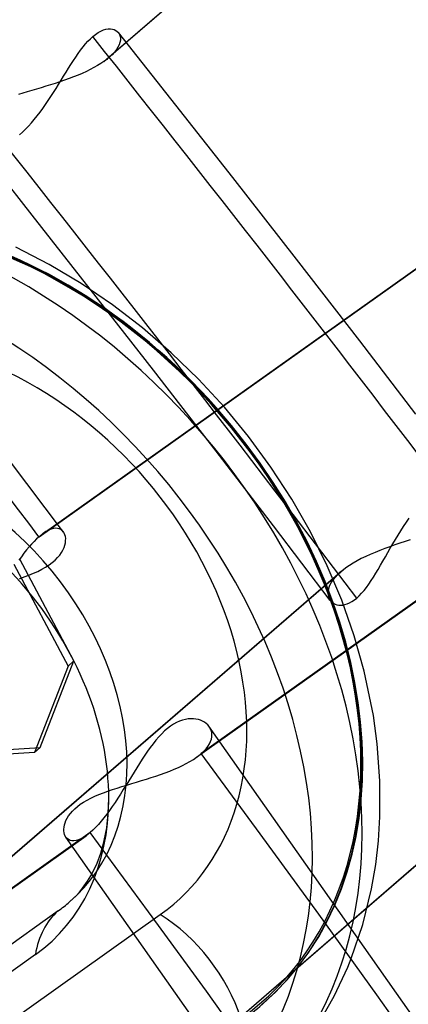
# Model space of a CAD drawing. Header units: millimetres. Extents: x -192 to 186, y -241 to 236.
# Tile 78 of 87: x 109.22 to 112.5, y 74.38 to 82.68. Entities that reach past the tile are written whole.
import ezdxf

# ---------------------------------------------------------------- set-up
doc = ezdxf.new("R2010")
doc.units = ezdxf.units.MM
doc.layers.add('MAIN-1', color=7, linetype='Continuous')
doc.layers.add('MAIN-2', color=7, linetype='Continuous')

msp = doc.modelspace()

# ---------------------------------------------------------------- linework, layer by layer
at = {"layer": 'MAIN-1'}
for p, q in [((110.0566, 82.5752), (110.057, 82.5746)), ((110.057, 82.5746), (110.0574, 82.5741)), ((110.0574, 82.5741), (110.0578, 82.5736)), ((110.0578, 82.5736), (110.0582, 82.573)), ((110.0582, 82.573), (110.0586, 82.5725)), ((110.0586, 82.5725), (110.059, 82.5719))]:
    msp.add_line(p, q, dxfattribs=at)
for centre, major_axis, start_param, end_param in [((-0.5, -0.433), (106.0539, -122.4605), 0.713724, 3.466968), ((-4.75, -4.1136), (-100.4893, 116.0351), -2.427868, -0.857072)]:
    msp.add_ellipse(centre, major_axis=major_axis, ratio=0.75, start_param=start_param, end_param=end_param, dxfattribs=at)
at = {"layer": 'MAIN-2'}
for p, q in [((109.934, 82.3322), (113.5716, 85.4825)), ((113.623, 85.5232), (109.9793, 82.3676)), ((109.3872, 78.3231), (115.7382, 82.8408)), ((109.4225, 78.3511), (115.7777, 82.8717)), ((109.8399, 82.5422), (109.8631, 82.5608)), ((109.8631, 82.5608), (109.886, 82.5763)), ((109.886, 82.5763), (109.9085, 82.5887)), ((109.9085, 82.5887), (109.9302, 82.5977)), ((109.9302, 82.5977), (109.9509, 82.6037)), ((109.9509, 82.6037), (109.9705, 82.6068)), ((109.9705, 82.6068), (109.9888, 82.6072)), ((109.9888, 82.6072), (110.0058, 82.6051)), ((110.0058, 82.6051), (110.0211, 82.6007)), ((110.0211, 82.6007), (110.0348, 82.5941)), ((110.0348, 82.5941), (110.0467, 82.5855)), ((110.0467, 82.5855), (110.0566, 82.5752)), ((110.5395, 81.9645), (110.0566, 82.5752)), ((110.059, 82.5719), (110.0665, 82.5588)), ((110.0665, 82.5588), (110.0714, 82.5442)), ((109.7583, 82.4547), (109.7789, 82.4798)), ((109.7789, 82.4798), (109.7994, 82.5028)), ((109.7994, 82.5028), (109.8197, 82.5236)), ((109.8197, 82.5236), (109.8399, 82.5422)), ((110.0626, 82.4731), (110.0527, 82.4529)), ((110.0693, 82.4925), (110.0626, 82.4731)), ((110.0729, 82.5109), (110.0693, 82.4925)), ((110.0714, 82.5442), (110.0736, 82.5282)), ((110.0736, 82.5282), (110.0729, 82.5109)), ((109.6971, 82.3698), (109.7175, 82.3995)), ((109.7175, 82.3995), (109.7379, 82.4278)), ((109.7379, 82.4278), (109.7583, 82.4547)), ((110.0029, 82.3895), (109.9796, 82.3679)), ((110.0228, 82.411), (110.0029, 82.3895)), ((110.0394, 82.4321), (110.0228, 82.411)), ((110.0527, 82.4529), (110.0394, 82.4321)), ((109.636, 82.2746), (109.6564, 82.3072)), ((109.6564, 82.3072), (109.6768, 82.339)), ((109.6768, 82.339), (109.6971, 82.3698)), ((109.908, 82.3147), (109.8801, 82.2974)), ((109.934, 82.3322), (109.908, 82.3147)), ((109.9422, 82.3382), (109.934, 82.3322)), ((109.9502, 82.3441), (109.9422, 82.3382)), ((109.9579, 82.35), (109.9502, 82.3441)), ((109.9654, 82.356), (109.9579, 82.35)), ((109.9726, 82.3619), (109.9654, 82.356)), ((109.9796, 82.3679), (109.9726, 82.3619)), ((109.5947, 82.2075), (109.6154, 82.2413)), ((109.6154, 82.2413), (109.636, 82.2746)), ((109.7515, 82.2319), (109.7158, 82.2166)), ((109.7861, 82.2477), (109.7515, 82.2319)), ((109.8191, 82.2639), (109.7861, 82.2477)), ((109.8505, 82.2805), (109.8191, 82.2639)), ((109.8801, 82.2974), (109.8505, 82.2805)), ((109.5245, 82.1474), (109.4847, 82.1349)), ((109.564, 82.1604), (109.5245, 82.1474)), ((109.5312, 82.1044), (109.5526, 82.1389)), ((109.5526, 82.1389), (109.5738, 82.1733)), ((109.6031, 82.1738), (109.564, 82.1604)), ((109.5738, 82.1733), (109.5947, 82.2075)), ((109.6415, 82.1876), (109.6031, 82.1738)), ((109.6791, 82.2019), (109.6415, 82.1876)), ((109.7158, 82.2166), (109.6791, 82.2019)), ((109.2511, 82.066), (109.2142, 82.055)), ((109.2888, 82.077), (109.2511, 82.066)), ((109.3272, 82.0882), (109.2888, 82.077)), ((109.3661, 82.0995), (109.3272, 82.0882)), ((109.4054, 82.111), (109.3661, 82.0995)), ((109.445, 82.1228), (109.4054, 82.111)), ((109.4847, 82.1349), (109.445, 82.1228)), ((109.4875, 82.0357), (109.5095, 82.07)), ((109.5095, 82.07), (109.5312, 82.1044)), ((109.4423, 81.9685), (109.4651, 82.0019)), ((109.4651, 82.0019), (109.4875, 82.0357)), ((109.3719, 81.8727), (109.3957, 81.9038)), ((109.3957, 81.9038), (109.4192, 81.9357)), ((109.4192, 81.9357), (109.4423, 81.9685)), ((111.0202, 81.3521), (110.5395, 81.9645)), ((109.2984, 81.786), (109.3232, 81.8136)), ((109.3232, 81.8136), (109.3477, 81.8426)), ((109.3477, 81.8426), (109.3719, 81.8727)), ((109.2233, 81.7129), (109.2484, 81.7356)), ((109.2484, 81.7356), (109.2734, 81.76)), ((109.2734, 81.76), (109.2984, 81.786)), ((109.3302, 81.0352), (108.839, 81.6562)), ((111.5558, 80.6643), (111.0202, 81.3521)), ((109.819, 80.4125), (109.3302, 81.0352)), ((110.7145, 76.4629), (117.072, 80.9852)), ((117.1073, 81.0131), (110.7539, 76.4938)), ((109.4731, 80.62), (109.1917, 80.7654)), ((112.089, 79.9747), (111.5558, 80.6643)), ((109.7437, 80.4585), (109.4731, 80.62)), ((110.0073, 80.279), (109.7437, 80.4585)), ((110.3511, 79.7294), (109.819, 80.4125)), ((110.2594, 80.0848), (110.0073, 80.279)), ((110.5017, 79.875), (110.2594, 80.0848)), ((112.5627, 79.3572), (112.089, 79.9747)), ((110.7314, 79.6521), (110.5017, 79.875)), ((110.8806, 79.0445), (110.3511, 79.7294)), ((110.9488, 79.416), (110.7314, 79.6521)), ((111.1526, 79.168), (110.9488, 79.416)), ((111.3417, 78.9096), (111.1526, 79.168)), ((111.3623, 78.4165), (110.8806, 79.0445)), ((109.5949, 78.3629), (109.1288, 78.9771)), ((111.5161, 78.6406), (111.3417, 78.9096)), ((111.6736, 78.3641), (111.5161, 78.6406)), ((111.8416, 77.7868), (111.3623, 78.4165)), ((112.436, 78.3742), (112.4593, 78.4102)), ((112.4593, 78.4102), (112.4829, 78.4454)), ((112.4829, 78.4454), (112.5071, 78.4799)), ((109.3872, 78.3231), (109.3666, 78.3045)), ((109.3932, 78.3283), (109.3872, 78.3231)), ((109.3992, 78.3333), (109.3932, 78.3283)), ((109.4051, 78.338), (109.3992, 78.3333)), ((109.411, 78.3426), (109.4051, 78.338)), ((109.4169, 78.347), (109.411, 78.3426)), ((109.4227, 78.3512), (109.4169, 78.347)), ((109.4457, 78.3663), (109.4227, 78.3512)), ((109.4678, 78.3782), (109.4457, 78.3663)), ((109.4886, 78.3868), (109.4678, 78.3782)), ((109.5082, 78.3922), (109.4886, 78.3868)), ((109.5264, 78.3945), (109.5082, 78.3922)), ((109.543, 78.3939), (109.5264, 78.3945)), ((109.5581, 78.3906), (109.543, 78.3939)), ((109.5715, 78.3846), (109.5581, 78.3906)), ((109.5831, 78.3762), (109.5715, 78.3846)), ((109.5929, 78.3655), (109.5831, 78.3762)), ((109.6004, 78.3536), (109.5929, 78.3655)), ((109.6061, 78.34), (109.6004, 78.3536)), ((109.61, 78.3249), (109.6061, 78.34)), ((109.6119, 78.3084), (109.61, 78.3249)), ((111.815, 78.0781), (111.6736, 78.3641)), ((112.3908, 78.3008), (112.4132, 78.3377)), ((112.4132, 78.3377), (112.436, 78.3742)), ((109.3035, 78.2374), (109.282, 78.2116)), ((109.3248, 78.2616), (109.3035, 78.2374)), ((109.3458, 78.284), (109.3248, 78.2616)), ((109.3666, 78.3045), (109.3458, 78.284)), ((109.5981, 78.2321), (109.605, 78.2524)), ((109.605, 78.2524), (109.6096, 78.272)), ((109.6096, 78.272), (109.6118, 78.2907)), ((109.6118, 78.2907), (109.6119, 78.3084)), ((112.3428, 78.2391), (112.3006, 78.2237)), ((112.3854, 78.254), (112.3428, 78.2391)), ((112.3472, 78.2265), (112.3688, 78.2636)), ((112.3688, 78.2636), (112.3908, 78.3008)), ((112.4282, 78.2685), (112.3854, 78.254)), ((112.4711, 78.2828), (112.4282, 78.2685)), ((112.5139, 78.2967), (112.4711, 78.2828)), ((109.2386, 78.1552), (109.2169, 78.125)), ((109.2603, 78.1841), (109.2386, 78.1552)), ((109.282, 78.2116), (109.2603, 78.1841)), ((109.5437, 78.1475), (109.5616, 78.1688)), ((109.5616, 78.1688), (109.5765, 78.1902)), ((109.5765, 78.1902), (109.5886, 78.2113)), ((109.5886, 78.2113), (109.5981, 78.2321)), ((112.14, 78.1569), (112.103, 78.1389)), ((112.1785, 78.1745), (112.14, 78.1569)), ((112.2183, 78.1915), (112.1785, 78.1745)), ((112.2591, 78.2079), (112.2183, 78.1915)), ((112.3006, 78.2237), (112.2591, 78.2079)), ((112.2848, 78.1174), (112.3053, 78.1533)), ((112.3053, 78.1533), (112.3261, 78.1897)), ((112.3261, 78.1897), (112.3472, 78.2265)), ((109.1747, 78.092), (109.632, 77.2321)), ((109.682, 77.2755), (109.2247, 78.1353)), ((109.4433, 78.0672), (109.4724, 78.0862)), ((109.4724, 78.0862), (109.4989, 78.1059)), ((109.4989, 78.1059), (109.5227, 78.1264)), ((109.5227, 78.1264), (109.5437, 78.1475)), ((111.9378, 77.7877), (111.815, 78.0781)), ((112.0025, 78.0816), (111.9732, 78.0617)), ((112.0339, 78.1011), (112.0025, 78.0816)), ((112.0675, 78.1202), (112.0339, 78.1011)), ((112.103, 78.1389), (112.0675, 78.1202)), ((112.2448, 78.0483), (112.2647, 78.0824)), ((112.2647, 78.0824), (112.2848, 78.1174)), ((111.9262, 78.0248), (108.2859, 74.8722)), ((111.9732, 78.0617), (108.3356, 74.9114)), ((109.263, 77.9839), (109.3025, 77.9989)), ((109.3025, 77.9989), (109.3406, 78.0147)), ((109.3406, 78.0147), (109.3771, 78.0314)), ((109.3771, 78.0314), (109.4115, 78.0489)), ((109.4115, 78.0489), (109.4433, 78.0672)), ((111.9035, 78.0039), (111.8837, 77.9833)), ((111.9259, 78.0246), (111.9035, 78.0039)), ((111.9318, 78.0296), (111.9259, 78.0246)), ((111.9378, 78.0346), (111.9318, 78.0296)), ((111.944, 78.0397), (111.9378, 78.0346)), ((111.9504, 78.0447), (111.944, 78.0397)), ((111.957, 78.0497), (111.9504, 78.0447)), ((111.9637, 78.0547), (111.957, 78.0497)), ((111.965, 78.0557), (111.9637, 78.0547)), ((111.9664, 78.0567), (111.965, 78.0557)), ((111.9677, 78.0577), (111.9664, 78.0567)), ((111.9691, 78.0587), (111.9677, 78.0577)), ((111.9705, 78.0597), (111.9691, 78.0587)), ((111.9718, 78.0607), (111.9705, 78.0597)), ((111.9732, 78.0617), (111.9718, 78.0607)), ((112.2054, 77.9835), (112.2251, 78.0153)), ((112.2251, 78.0153), (112.2448, 78.0483)), ((109.2223, 77.9695), (109.263, 77.9839)), ((111.8323, 77.9029), (111.8262, 77.884)), ((111.841, 77.9224), (111.8323, 77.9029)), ((111.8525, 77.9424), (111.841, 77.9224)), ((111.8668, 77.9627), (111.8525, 77.9424)), ((111.8837, 77.9833), (111.8668, 77.9627)), ((112.146, 77.8962), (112.1659, 77.9237)), ((112.1659, 77.9237), (112.1857, 77.9529)), ((112.1857, 77.9529), (112.2054, 77.9835)), ((111.8226, 77.8659), (111.8215, 77.8485)), ((111.8215, 77.8485), (111.8228, 77.8321)), ((111.8262, 77.884), (111.8226, 77.8659)), ((111.8228, 77.8321), (111.8263, 77.8167)), ((112.0648, 77.8064), (112.0851, 77.8252)), ((112.0851, 77.8252), (112.1055, 77.8467)), ((112.1055, 77.8467), (112.1259, 77.8704)), ((112.1259, 77.8704), (112.146, 77.8962)), ((111.8263, 77.8167), (111.8319, 77.8026)), ((111.8319, 77.8026), (111.8395, 77.7897)), ((111.8395, 77.7897), (111.8484, 77.7788)), ((111.8484, 77.7788), (111.8588, 77.7693)), ((111.8588, 77.7693), (111.8705, 77.7613)), ((111.8705, 77.7613), (111.8836, 77.7549)), ((111.8836, 77.7549), (111.8978, 77.7502)), ((111.8978, 77.7502), (111.9131, 77.7472)), ((111.9131, 77.7472), (111.9296, 77.7462)), ((111.9296, 77.7462), (111.947, 77.7473)), ((112.043, 77.4889), (111.9378, 77.7877)), ((111.947, 77.7473), (111.9653, 77.7508)), ((111.9653, 77.7508), (111.9843, 77.7566)), ((111.9843, 77.7566), (112.004, 77.7651)), ((112.004, 77.7651), (112.0241, 77.7762)), ((112.0241, 77.7762), (112.0443, 77.79)), ((112.0443, 77.79), (112.0648, 77.8064)), ((112.1279, 77.189), (112.043, 77.4889)), ((109.3981, 76.5461), (109.682, 77.2755)), ((109.682, 77.2755), (109.632, 77.2321)), ((109.632, 77.2321), (109.3481, 76.5028)), ((112.2051, 76.8145), (112.1279, 77.189)), ((110.521, 76.7424), (110.4959, 76.7258)), ((110.5462, 76.7564), (110.521, 76.7424)), ((110.5715, 76.7679), (110.5462, 76.7564)), ((110.5964, 76.7767), (110.5715, 76.7679)), ((110.6207, 76.783), (110.5964, 76.7767)), ((110.6443, 76.7869), (110.6207, 76.783)), ((110.6671, 76.7885), (110.6443, 76.7869)), ((110.689, 76.7879), (110.6671, 76.7885)), ((110.7099, 76.7855), (110.689, 76.7879)), ((110.7297, 76.7811), (110.7099, 76.7855)), ((110.7483, 76.7751), (110.7297, 76.7811)), ((110.7658, 76.7674), (110.7483, 76.7751)), ((110.7818, 76.7583), (110.7658, 76.7674)), ((110.7963, 76.7477), (110.7818, 76.7583)), ((110.8092, 76.7358), (110.7963, 76.7477)), ((112.2376, 76.5767), (112.2051, 76.8145)), ((110.4209, 76.6611), (110.3963, 76.635)), ((110.4458, 76.6852), (110.4209, 76.6611)), ((110.4708, 76.7068), (110.4458, 76.6852)), ((110.4959, 76.7258), (110.4708, 76.7068)), ((110.8203, 76.7226), (110.8092, 76.7358)), ((115.9069, 69.4821), (110.819, 76.7243)), ((110.8301, 76.7072), (110.8203, 76.7226)), ((110.8374, 76.6907), (110.8301, 76.7072)), ((110.8422, 76.6732), (110.8374, 76.6907)), ((110.8442, 76.6549), (110.8422, 76.6732)), ((110.3485, 76.5774), (110.3251, 76.5464)), ((110.3722, 76.607), (110.3485, 76.5774)), ((110.3963, 76.635), (110.3722, 76.607)), ((110.8106, 76.5552), (110.8234, 76.5757)), ((110.8234, 76.5757), (110.8331, 76.5961)), ((110.8331, 76.5961), (110.8398, 76.6162)), ((110.8398, 76.6162), (110.8435, 76.6358)), ((110.8435, 76.6358), (110.8442, 76.6549)), ((112.2602, 76.2654), (112.2376, 76.5767)), ((109.3481, 76.5028), (108.5368, 76.4531)), ((108.5868, 76.4964), (109.3981, 76.5461)), ((109.3981, 76.5461), (109.3481, 76.5028)), ((110.3021, 76.5141), (110.2794, 76.4809)), ((110.3251, 76.5464), (110.3021, 76.5141)), ((110.7478, 76.4885), (110.7539, 76.4938)), ((110.7539, 76.4938), (110.7759, 76.5142)), ((110.7759, 76.5142), (110.7948, 76.5347)), ((110.7948, 76.5347), (110.8106, 76.5552)), ((110.2342, 76.4113), (110.2116, 76.3752)), ((110.2568, 76.4465), (110.2342, 76.4113)), ((110.2794, 76.4809), (110.2568, 76.4465)), ((110.5953, 76.3935), (110.6279, 76.4101)), ((110.6279, 76.4101), (110.6587, 76.4272)), ((110.6587, 76.4272), (110.6876, 76.4448)), ((110.6876, 76.4448), (110.7143, 76.4627)), ((110.7143, 76.4627), (110.7213, 76.4679)), ((110.7213, 76.4679), (110.7282, 76.473)), ((110.7282, 76.473), (110.7349, 76.4781)), ((110.7349, 76.4781), (110.7414, 76.4833)), ((110.7414, 76.4833), (110.7478, 76.4885)), ((110.189, 76.3386), (110.1663, 76.3016)), ((110.2116, 76.3752), (110.189, 76.3386)), ((110.412, 76.3186), (110.4508, 76.3326)), ((110.4508, 76.3326), (110.4887, 76.347)), ((110.4887, 76.347), (110.5255, 76.362)), ((110.5255, 76.362), (110.5612, 76.3775)), ((110.5612, 76.3775), (110.5953, 76.3935)), ((109.7352, 73.1051), (113.3752, 76.2575)), ((113.4292, 76.3004), (109.7779, 73.1383)), ((110.1435, 76.2644), (110.1205, 76.2271)), ((110.1271, 76.2291), (110.1682, 76.2415)), ((110.1663, 76.3016), (110.1435, 76.2644)), ((110.1682, 76.2415), (110.2094, 76.2538)), ((110.2094, 76.2538), (110.2506, 76.2663)), ((110.2506, 76.2663), (110.2916, 76.2789)), ((110.2916, 76.2789), (110.3322, 76.2918)), ((110.3322, 76.2918), (110.3724, 76.305)), ((110.3724, 76.305), (110.412, 76.3186)), ((112.2601, 75.9608), (112.2602, 76.2654)), ((109.8927, 76.1495), (109.9294, 76.1639)), ((109.9294, 76.1639), (109.9673, 76.1777)), ((109.9673, 76.1777), (110.0062, 76.191)), ((110.0062, 76.191), (110.0459, 76.2039)), ((110.0459, 76.2039), (110.0862, 76.2166)), ((110.0975, 76.19), (110.0743, 76.1533)), ((110.0862, 76.2166), (110.1271, 76.2291)), ((110.1205, 76.2271), (110.0975, 76.19)), ((109.7351, 76.0667), (109.7622, 76.0846)), ((109.7622, 76.0846), (109.7918, 76.102)), ((109.7918, 76.102), (109.8238, 76.1186)), ((109.8238, 76.1186), (109.8575, 76.1345)), ((109.8575, 76.1345), (109.8927, 76.1495)), ((109.971, 75.9881), (109.9755, 76.1146)), ((110.0278, 76.082), (110.0044, 76.0476)), ((110.0511, 76.1173), (110.0278, 76.082)), ((110.0743, 76.1533), (110.0511, 76.1173)), ((109.6512, 75.9897), (109.6684, 76.0096)), ((109.6684, 76.0096), (109.6882, 76.0292)), ((109.6882, 76.0292), (109.7104, 76.0482)), ((109.7104, 76.0482), (109.7351, 76.0667)), ((109.9809, 76.0144), (109.9574, 75.9824)), ((110.0044, 76.0476), (109.9809, 76.0144)), ((109.6015, 75.8926), (109.607, 75.9112)), ((109.607, 75.9112), (109.6145, 75.9303)), ((109.6145, 75.9303), (109.6243, 75.9499)), ((109.6243, 75.9499), (109.6365, 75.9697)), ((109.6365, 75.9697), (109.6512, 75.9897)), ((109.9105, 75.9234), (109.8874, 75.8967)), ((109.9339, 75.952), (109.9105, 75.9234)), ((109.9574, 75.9824), (109.9339, 75.952)), ((109.9577, 75.8686), (109.971, 75.9881)), ((112.2472, 75.7573), (112.2601, 75.9608)), ((109.8196, 75.8291), (103.4656, 71.3094)), ((109.5966, 75.8576), (109.5981, 75.8747)), ((109.5968, 75.8413), (109.5966, 75.8576)), ((109.5989, 75.826), (109.5968, 75.8413)), ((109.5981, 75.8747), (109.6015, 75.8926)), ((109.6026, 75.8118), (109.5989, 75.826)), ((109.8196, 75.8291), (109.8135, 75.824)), ((109.8419, 75.8494), (109.8196, 75.8291)), ((109.8645, 75.872), (109.8419, 75.8494)), ((109.8874, 75.8967), (109.8645, 75.872)), ((109.9372, 75.7611), (109.9577, 75.8686)), ((103.4261, 71.2785), (109.7843, 75.8012)), ((109.608, 75.7989), (109.6026, 75.8118)), ((109.6151, 75.7875), (109.608, 75.7989)), ((114.6531, 68.6135), (109.6133, 75.7899)), ((109.6248, 75.7767), (109.6151, 75.7875)), ((109.6363, 75.7682), (109.6248, 75.7767)), ((109.6496, 75.7621), (109.6363, 75.7682)), ((109.6646, 75.7587), (109.6496, 75.7621)), ((109.6811, 75.7581), (109.6646, 75.7587)), ((109.6992, 75.7604), (109.6811, 75.7581)), ((109.7187, 75.7658), (109.6992, 75.7604)), ((109.7394, 75.7744), (109.7187, 75.7658)), ((109.7612, 75.7861), (109.7394, 75.7744)), ((109.784, 75.8011), (109.7612, 75.7861)), ((109.7898, 75.8053), (109.784, 75.8011)), ((109.7957, 75.8096), (109.7898, 75.8053)), ((109.8016, 75.8142), (109.7957, 75.8096)), ((109.8075, 75.819), (109.8016, 75.8142)), ((109.8135, 75.824), (109.8075, 75.819)), ((109.9072, 75.6536), (109.9335, 75.7458)), ((109.9335, 75.7458), (109.9372, 75.7611)), ((112.2241, 75.5581), (112.2472, 75.7573)), ((109.8766, 75.5713), (109.9072, 75.6536)), ((109.8245, 75.4645), (109.8515, 75.5157)), ((109.8515, 75.5157), (109.8766, 75.5713)), ((112.1889, 75.3526), (112.2241, 75.5581)), ((109.7545, 75.359), (109.796, 75.4175)), ((109.796, 75.4175), (109.8245, 75.4645)), ((109.7275, 75.3258), (109.7545, 75.359)), ((112.1153, 75.0521), (112.1889, 75.3526)), ((109.6453, 75.2433), (109.6994, 75.2948)), ((109.6994, 75.2948), (109.7275, 75.3258)), ((109.5485, 75.1672), (107.5367, 73.7362)), ((108.7039, 73.9228), (110.4089, 75.1357)), ((112.0183, 74.7664), (112.1153, 75.0521)), ((109.3564, 74.7986), (104.5703, 71.3942)), ((111.9881, 74.6914), (112.0183, 74.7664)), ((111.8753, 74.4489), (111.9881, 74.6914)), ((111.7454, 74.2202), (111.8753, 74.4489))]:
    msp.add_line(p, q, dxfattribs=at)
for centre, major_axis, ratio, start_param, end_param in [((0, 0), (-105.3992, 121.7046), 0.75, -2.427868, 0.713724), ((-4.25, -3.6806), (-99.8347, 115.2792), 0.75, -2.427868, -0.857072), ((8.2281, 7.1258), (-110.3173, 127.3835), 0.75, -1.657673, -1.627268), ((21.4281, 18.5573), (-92.5468, 106.8638), 0.75, -1.658652, -1.626288), ((8.2281, 7.1258), (109.319, -126.2307), 0.75, 1.483568, 1.514677), ((108.6429, 77.4013), (-2.6207, 3.0261), 0.75, -3.141514, -0.071674), ((108.6477, 77.4054), (2.6207, -3.0261), 0.75, 0.000079, 3.069919), ((107.8617, 76.7247), (-2.8947, 3.3425), 0.75, 3.069919, 6.211512), ((108.1477, 76.9724), (-2.995, 3.4584), 0.75, 3.069919, 6.211512), ((108.6477, 77.4054), (2.6097, -3.0134), 0.75, -0.071674, 3.069919), ((108.6477, 77.4054), (-1.8829, 2.1741), 0.75, 3.069919, 6.211512), ((108.1477, 76.9724), (1.4975, -1.7292), 0.75, 0.000079, 3.069919), ((107.8617, 76.7247), (1.5978, -1.845), 0.75, 0.713724, 2.42779), ((21.4281, 18.5573), (-92.5468, 106.8638), 0.75, -2.427868, -1.674838), ((107.8617, 76.7247), (1.5978, -1.845), 0.75, -0.071674, 0.713724), ((21.4281, 18.5573), (91.5484, -105.711), 0.75, 0.713724, 1.466401), ((110.2489, 74.2646), (0.663, -0.932), 0.65974, -3.07852, -2.554921), ((108.1477, 76.9724), (1.4975, -1.7292), 0.75, -0.071674, 0.000079), ((110.2489, 74.2646), (0.663, -0.932), 0.65974, 1.127099, 2.140638), ((108.6477, 77.4054), (2.6207, -3.0261), 0.75, -0.071674, 0.000079)]:
    msp.add_ellipse(centre, major_axis=major_axis, ratio=ratio, start_param=start_param, end_param=end_param, dxfattribs=at)

doc.saveas('drawing.dxf')
